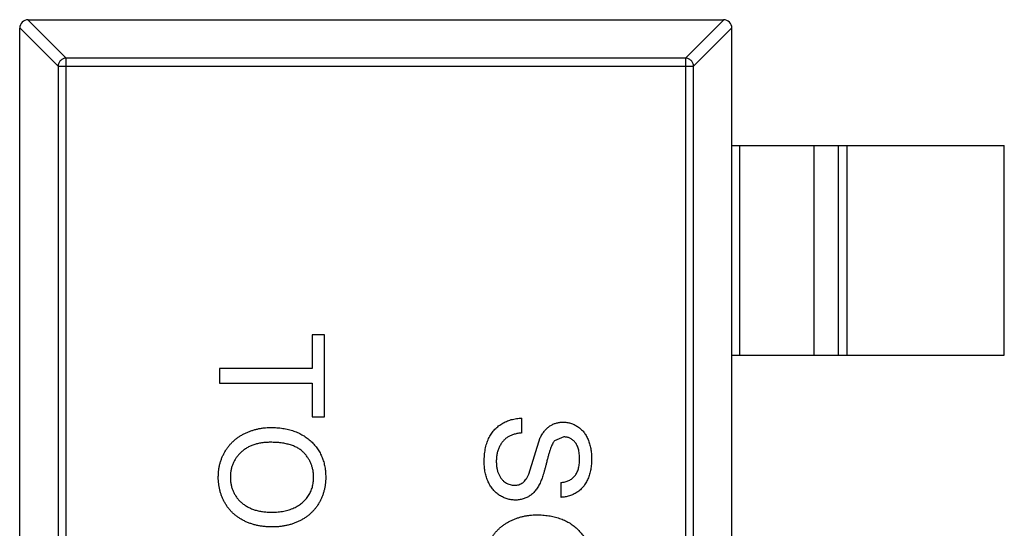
# Model space of a CAD drawing. Header units: inches. Extents: x -39 to 331, y -154 to 45.
# Tile 98 of 120: x 304.98 to 307.33, y -85.54 to -84.33. Entities that reach past the tile are written whole.
import ezdxf

# ---------------------------------------------------------------- set-up
doc = ezdxf.new("R2010")
doc.units = ezdxf.units.IN
doc.header["$LTSCALE"] = 1.21
doc.header["$MEASUREMENT"] = 0
doc.layers.get('0').update_dxf_attribs({"linetype": 'CONTINUOUS'})

msp = doc.modelspace()

# ---------------------------------------------------------------- linework, layer by layer
at = {"color": 6, "linetype": 'Continuous'}
for p, q in [((304.9972, -84.3289), (305.0886, -84.4203)), ((304.9975, -84.3289), (306.6575, -84.3289)), ((306.5664, -84.4203), (306.6578, -84.3289)), ((305.069, -84.44), (304.9775, -84.3486)), ((304.9775, -87.3089), (304.9775, -84.3489)), ((306.6775, -84.3486), (306.5861, -84.44)), ((306.6775, -87.3089), (306.6775, -84.3489)), ((306.5664, -84.4203), (305.0886, -84.4203)), ((305.0886, -87.2375), (305.0886, -84.4203)), ((306.5664, -84.4203), (306.5664, -87.2375)), ((305.069, -84.44), (306.5861, -84.44)), ((305.069, -84.44), (305.069, -87.2178)), ((306.5861, -87.2178), (306.5861, -84.44)), ((306.6775, -84.6289), (307.3275, -84.6289)), ((306.6953, -84.6289), (306.6953, -85.1289)), ((306.8736, -85.1289), (306.8736, -84.6289)), ((306.9316, -85.1289), (306.9316, -84.6289)), ((306.9514, -84.6289), (306.9514, -85.1289)), ((307.3275, -85.1289), (307.3275, -84.6289)), ((305.7047, -85.0805), (305.6759, -85.0805)), ((305.6759, -85.0805), (305.6759, -85.1607)), ((305.7047, -85.276), (305.7047, -85.0805)), ((306.6775, -85.1289), (307.3275, -85.1289)), ((305.6759, -85.1607), (305.4547, -85.1607)), ((305.4547, -85.1607), (305.4547, -85.1959)), ((305.4547, -85.1959), (305.6759, -85.1959)), ((305.6759, -85.1959), (305.6759, -85.276)), ((305.6759, -85.276), (305.7047, -85.276)), ((306.1759, -85.3145), (306.1759, -85.2793)), ((306.1924, -85.4129), (306.2201, -85.3258)), ((306.2764, -85.3241), (306.2543, -85.3331)), ((306.2688, -85.4331), (306.2688, -85.4684))]:
    msp.add_line(p, q, dxfattribs=at)
for centre, start, end in [((304.9975, -84.3489), 90, 180), ((306.6575, -84.3489), 0, 90)]:
    msp.add_arc(centre, 0.02, start, end, dxfattribs=at)
for points, knots in [([(305.0886, -84.4203), (305.0861, -84.4204), (305.081, -84.4216), (305.0746, -84.426), (305.0702, -84.4324), (305.069, -84.4375), (305.069, -84.44)], [0, 0, 0, 0, 0.249032, 0.5, 0.750968, 1, 1, 1, 1]), ([(306.5861, -84.44), (306.586, -84.4375), (306.5849, -84.4324), (306.5805, -84.426), (306.574, -84.4216), (306.5689, -84.4204), (306.5664, -84.4203)], [0, 0, 0, 0, 0.249032, 0.5, 0.750968, 1, 1, 1, 1]), ([(306.0862, -85.384), (306.0862, -85.3812), (306.0862, -85.3759), (306.0868, -85.3681), (306.0875, -85.3606), (306.0887, -85.3534), (306.0902, -85.3466), (306.092, -85.3401), (306.0941, -85.3339), (306.0965, -85.3281), (306.0994, -85.3226), (306.1024, -85.3174), (306.1059, -85.3125), (306.1098, -85.308), (306.1138, -85.3036), (306.1183, -85.2997), (306.1231, -85.296), (306.1282, -85.2927), (306.1335, -85.2897), (306.1391, -85.287), (306.1448, -85.2847), (306.1507, -85.2829), (306.1567, -85.2814), (306.163, -85.2803), (306.1694, -85.2795), (306.1737, -85.2793), (306.1759, -85.2793)], [0, 0, 0, 0, 0.052493, 0.102825, 0.151397, 0.198033, 0.242876, 0.285999, 0.327849, 0.368395, 0.407852, 0.446838, 0.485166, 0.523341, 0.561602, 0.59992, 0.638496, 0.677791, 0.71729, 0.756605, 0.796068, 0.835886, 0.875714, 0.916263, 0.95776, 1, 1, 1, 1]), ([(305.4515, -85.4203), (305.4516, -85.4174), (305.4517, -85.4117), (305.4525, -85.4033), (305.4538, -85.3951), (305.4556, -85.3871), (305.4581, -85.3794), (305.461, -85.3719), (305.4644, -85.3646), (305.4683, -85.3576), (305.4727, -85.351), (305.4775, -85.3447), (305.4827, -85.3388), (305.4884, -85.3334), (305.4943, -85.3283), (305.5007, -85.3238), (305.5074, -85.3196), (305.5146, -85.3158), (305.5219, -85.3125), (305.5294, -85.3096), (305.537, -85.3072), (305.5447, -85.3052), (305.5525, -85.3036), (305.5604, -85.3025), (305.5684, -85.3018), (305.5737, -85.3017), (305.5764, -85.3017)], [0, 0, 0, 0, 0.044697, 0.088534, 0.131409, 0.173814, 0.215715, 0.257247, 0.298848, 0.340604, 0.382029, 0.42297, 0.463632, 0.504048, 0.544591, 0.584964, 0.626265, 0.667979, 0.709943, 0.751382, 0.792619, 0.833948, 0.875008, 0.916446, 0.957907, 1, 1, 1, 1]), ([(305.5764, -85.3017), (305.5814, -85.3018), (305.5912, -85.3019), (305.6054, -85.3035), (305.6188, -85.3061), (305.6314, -85.3098), (305.6431, -85.3144), (305.654, -85.3201), (305.664, -85.3269), (305.6732, -85.3346), (305.6813, -85.3433), (305.6885, -85.3525), (305.6945, -85.3623), (305.6995, -85.3728), (305.7033, -85.3839), (305.7059, -85.3955), (305.7077, -85.4078), (305.7078, -85.4161), (305.7079, -85.4204)], [0, 0, 0, 0, 0.075226, 0.146575, 0.2145, 0.27953, 0.342403, 0.403496, 0.463762, 0.523864, 0.583252, 0.641302, 0.698898, 0.756295, 0.814628, 0.874325, 0.935783, 1, 1, 1, 1]), ([(306.2201, -85.3258), (306.2217, -85.3228), (306.2247, -85.3172), (306.2302, -85.3095), (306.2363, -85.3031), (306.243, -85.2979), (306.2501, -85.2938), (306.2578, -85.291), (306.2658, -85.2891), (306.2713, -85.289), (306.2741, -85.2889)], [0, 0, 0, 0, 0.144805, 0.279512, 0.406394, 0.527502, 0.645393, 0.761885, 0.878942, 1, 1, 1, 1]), ([(306.2741, -85.2889), (306.2772, -85.289), (306.2834, -85.2892), (306.2924, -85.2913), (306.3011, -85.2947), (306.308, -85.2985), (306.3133, -85.3022), (306.317, -85.3053), (306.3205, -85.3087), (306.3237, -85.3125), (306.3267, -85.3165), (306.3295, -85.3208), (306.3319, -85.3255), (306.335, -85.3321), (306.338, -85.3409), (306.3407, -85.352), (306.3422, -85.3636), (306.3425, -85.3716), (306.3426, -85.3757)], [0, 0, 0, 0, 0.074995, 0.149165, 0.223664, 0.300412, 0.33957, 0.378921, 0.418096, 0.45823, 0.498427, 0.539708, 0.582216, 0.625824, 0.715481, 0.807384, 0.901634, 1, 1, 1, 1]), ([(306.1759, -85.3145), (306.1727, -85.3149), (306.1666, -85.3156), (306.158, -85.3177), (306.1503, -85.3204), (306.1433, -85.3237), (306.1372, -85.3281), (306.1316, -85.3334), (306.1268, -85.3399), (306.1226, -85.3471), (306.1192, -85.3552), (306.1168, -85.3638), (306.1153, -85.373), (306.1151, -85.3792), (306.115, -85.3824)], [0, 0, 0, 0, 0.093796, 0.180188, 0.260363, 0.334847, 0.407093, 0.481448, 0.559271, 0.64227, 0.728586, 0.815978, 0.906035, 1, 1, 1, 1]), ([(306.3137, -85.3771), (306.3137, -85.3748), (306.3137, -85.3705), (306.3131, -85.3643), (306.3123, -85.3586), (306.3111, -85.3533), (306.3095, -85.3484), (306.3077, -85.344), (306.3054, -85.3402), (306.3029, -85.3367), (306.3, -85.3338), (306.2971, -85.3312), (306.294, -85.329), (306.2907, -85.3272), (306.2874, -85.3258), (306.2838, -85.3249), (306.2802, -85.3242), (306.2777, -85.3242), (306.2764, -85.3241)], [0, 0, 0, 0, 0.091511, 0.177143, 0.257108, 0.331198, 0.400592, 0.465625, 0.526973, 0.585443, 0.641399, 0.695044, 0.746782, 0.796959, 0.847545, 0.897439, 0.947649, 1, 1, 1, 1]), ([(305.576, -85.3369), (305.5724, -85.337), (305.5654, -85.3371), (305.5551, -85.3383), (305.5454, -85.3401), (305.5363, -85.3427), (305.5278, -85.346), (305.5199, -85.3501), (305.5126, -85.3549), (305.5059, -85.3605), (305.4999, -85.3666), (305.4947, -85.3731), (305.4903, -85.38), (305.4867, -85.3873), (305.4838, -85.395), (305.4818, -85.403), (305.4806, -85.4115), (305.4805, -85.4172), (305.4804, -85.4201)], [0, 0, 0, 0, 0.075964, 0.148125, 0.217201, 0.2833, 0.347202, 0.4093, 0.470426, 0.531588, 0.591739, 0.650258, 0.707303, 0.764208, 0.821148, 0.879119, 0.938423, 1, 1, 1, 1]), ([(305.6791, -85.4206), (305.679, -85.4178), (305.6789, -85.4123), (305.6777, -85.4041), (305.6759, -85.3963), (305.6733, -85.3887), (305.6699, -85.3814), (305.6658, -85.3745), (305.661, -85.3678), (305.6554, -85.3615), (305.649, -85.3556), (305.6415, -85.3506), (305.6329, -85.3464), (305.6235, -85.3429), (305.613, -85.3402), (305.6016, -85.3383), (305.5891, -85.3372), (305.5805, -85.337), (305.576, -85.3369)], [0, 0, 0, 0, 0.055943, 0.110382, 0.164048, 0.216759, 0.269601, 0.323009, 0.377581, 0.433449, 0.490922, 0.550625, 0.613117, 0.679861, 0.751358, 0.828261, 0.910795, 1, 1, 1, 1]), ([(306.2543, -85.3331), (306.2536, -85.334), (306.2519, -85.3359), (306.2498, -85.3394), (306.2476, -85.3439), (306.2454, -85.3492), (306.2432, -85.3554), (306.241, -85.3624), (306.2387, -85.3704), (306.2366, -85.379), (306.2344, -85.3877), (306.2323, -85.396), (306.2302, -85.4036), (306.2282, -85.4104), (306.2263, -85.4167), (306.2244, -85.4222), (306.2226, -85.427), (306.2213, -85.43), (306.2208, -85.4314)], [0, 0, 0, 0, 0.032743, 0.07241, 0.119611, 0.174673, 0.237345, 0.308352, 0.38763, 0.474784, 0.563332, 0.645136, 0.720203, 0.789134, 0.851497, 0.907331, 0.956969, 1, 1, 1, 1]), ([(306.1603, -85.4748), (306.1571, -85.4746), (306.1506, -85.4744), (306.141, -85.4721), (306.1317, -85.4686), (306.1244, -85.4645), (306.1188, -85.4606), (306.1147, -85.4574), (306.111, -85.4538), (306.1075, -85.4499), (306.1042, -85.4457), (306.1011, -85.4412), (306.0983, -85.4364), (306.0949, -85.4295), (306.0914, -85.4204), (306.0884, -85.4089), (306.0865, -85.3966), (306.0863, -85.3882), (306.0862, -85.384)], [0, 0, 0, 0, 0.074816, 0.148535, 0.223872, 0.301297, 0.340894, 0.38034, 0.420127, 0.45995, 0.500831, 0.541907, 0.584439, 0.62808, 0.717267, 0.80786, 0.901925, 1, 1, 1, 1]), ([(306.115, -85.3824), (306.1151, -85.3852), (306.1152, -85.3908), (306.1164, -85.3987), (306.1181, -85.4062), (306.1207, -85.4131), (306.1239, -85.4194), (306.1278, -85.4248), (306.1322, -85.4294), (306.1371, -85.4331), (306.1423, -85.4359), (306.1477, -85.438), (306.1531, -85.4393), (306.1568, -85.4394), (306.1586, -85.4395)], [0, 0, 0, 0, 0.105584, 0.205868, 0.300947, 0.393002, 0.480949, 0.562874, 0.641461, 0.717742, 0.791772, 0.862716, 0.931777, 1, 1, 1, 1]), ([(306.3426, -85.3757), (306.3425, -85.3801), (306.3423, -85.3888), (306.3406, -85.4013), (306.3378, -85.4131), (306.3346, -85.4223), (306.3314, -85.4291), (306.3289, -85.4339), (306.326, -85.4384), (306.3229, -85.4426), (306.3195, -85.4465), (306.3158, -85.45), (306.3119, -85.4533), (306.3063, -85.4573), (306.299, -85.4615), (306.2894, -85.4651), (306.2793, -85.4676), (306.2724, -85.4681), (306.2688, -85.4684)], [0, 0, 0, 0, 0.100475, 0.195644, 0.286083, 0.372983, 0.415026, 0.456052, 0.495939, 0.535566, 0.574087, 0.612519, 0.651081, 0.689513, 0.766237, 0.84235, 0.919974, 1, 1, 1, 1]), ([(306.2688, -85.4331), (306.2706, -85.4329), (306.2741, -85.4324), (306.2792, -85.4313), (306.2839, -85.4298), (306.2883, -85.428), (306.2923, -85.4259), (306.296, -85.4234), (306.2994, -85.4204), (306.3024, -85.4172), (306.3051, -85.4136), (306.3074, -85.4095), (306.3094, -85.4051), (306.311, -85.4003), (306.3122, -85.395), (306.3131, -85.3894), (306.3136, -85.3834), (306.3137, -85.3792), (306.3137, -85.3771)], [0, 0, 0, 0, 0.067155, 0.131403, 0.192732, 0.251253, 0.307704, 0.362699, 0.417778, 0.472304, 0.527873, 0.58523, 0.645057, 0.707952, 0.774434, 0.84494, 0.920404, 1, 1, 1, 1]), ([(305.5793, -85.5389), (305.5762, -85.5388), (305.5701, -85.5387), (305.561, -85.538), (305.5522, -85.5368), (305.5437, -85.5352), (305.5353, -85.533), (305.5272, -85.5304), (305.5194, -85.5273), (305.5119, -85.5237), (305.5047, -85.5197), (305.4979, -85.5153), (305.4916, -85.5105), (305.4857, -85.5053), (305.4803, -85.4997), (305.4753, -85.4937), (305.4708, -85.4873), (305.4667, -85.4805), (305.4632, -85.4735), (305.4601, -85.4663), (305.4574, -85.459), (305.4553, -85.4515), (305.4536, -85.4439), (305.4524, -85.4361), (305.4517, -85.4283), (305.4516, -85.4229), (305.4515, -85.4203)], [0, 0, 0, 0, 0.04756, 0.093962, 0.139112, 0.183626, 0.227457, 0.270703, 0.313611, 0.35626, 0.398366, 0.439557, 0.480045, 0.519888, 0.559658, 0.599421, 0.639208, 0.679668, 0.72002, 0.759859, 0.79956, 0.839199, 0.878956, 0.918794, 0.959083, 1, 1, 1, 1]), ([(305.4804, -85.4201), (305.4805, -85.4231), (305.4806, -85.4289), (305.4818, -85.4375), (305.4839, -85.4456), (305.4867, -85.4534), (305.4904, -85.4607), (305.4948, -85.4676), (305.5001, -85.4741), (305.5061, -85.4802), (305.513, -85.4857), (305.5205, -85.4906), (305.5287, -85.4946), (305.5376, -85.498), (305.5471, -85.5005), (305.5574, -85.5023), (305.5683, -85.5034), (305.5758, -85.5036), (305.5796, -85.5036)], [0, 0, 0, 0, 0.061055, 0.119545, 0.176806, 0.232956, 0.288583, 0.344667, 0.401662, 0.46054, 0.520477, 0.581213, 0.643431, 0.707961, 0.775371, 0.846414, 0.921152, 1, 1, 1, 1]), ([(305.7079, -85.4204), (305.7079, -85.4232), (305.7078, -85.4289), (305.7071, -85.4371), (305.7057, -85.4452), (305.7039, -85.4531), (305.7016, -85.4607), (305.6988, -85.4682), (305.6954, -85.4754), (305.6916, -85.4824), (305.6873, -85.4891), (305.6826, -85.4953), (305.6775, -85.5012), (305.672, -85.5067), (305.666, -85.5118), (305.6597, -85.5164), (305.6529, -85.5207), (305.6458, -85.5245), (305.6384, -85.5279), (305.6307, -85.5308), (305.6227, -85.5333), (305.6145, -85.5354), (305.606, -85.5369), (305.5974, -85.5381), (305.5884, -85.5387), (305.5824, -85.5388), (305.5793, -85.5389)], [0, 0, 0, 0, 0.043099, 0.085587, 0.126908, 0.167967, 0.20845, 0.249025, 0.289281, 0.33001, 0.370598, 0.410466, 0.450033, 0.489688, 0.529116, 0.569037, 0.609703, 0.650759, 0.692509, 0.734219, 0.776707, 0.819552, 0.863351, 0.907839, 0.953334, 1, 1, 1, 1]), ([(305.5796, -85.5036), (305.5821, -85.5036), (305.5869, -85.5035), (305.5941, -85.503), (305.601, -85.5023), (305.6077, -85.5012), (305.6141, -85.4997), (305.6203, -85.498), (305.6263, -85.496), (305.632, -85.4936), (305.6375, -85.491), (305.6426, -85.488), (305.6474, -85.4847), (305.652, -85.4813), (305.6561, -85.4774), (305.66, -85.4733), (305.6635, -85.4688), (305.6668, -85.4641), (305.6697, -85.4592), (305.6722, -85.4542), (305.6744, -85.449), (305.6761, -85.4436), (305.6774, -85.438), (305.6784, -85.4324), (305.679, -85.4265), (305.6791, -85.4226), (305.6791, -85.4206)], [0, 0, 0, 0, 0.050852, 0.099752, 0.147438, 0.194086, 0.239171, 0.28334, 0.326577, 0.368936, 0.410572, 0.451051, 0.490877, 0.530044, 0.568937, 0.607578, 0.64642, 0.685679, 0.724799, 0.763513, 0.802173, 0.84074, 0.879649, 0.919071, 0.959098, 1, 1, 1, 1]), ([(306.1586, -85.4395), (306.1604, -85.4394), (306.164, -85.4393), (306.1691, -85.4382), (306.1738, -85.4361), (306.1783, -85.4335), (306.1824, -85.4298), (306.1861, -85.4251), (306.1895, -85.4194), (306.1914, -85.4151), (306.1924, -85.4129)], [0, 0, 0, 0, 0.117768, 0.230176, 0.339843, 0.450625, 0.566943, 0.696021, 0.839438, 1, 1, 1, 1]), ([(306.2208, -85.4314), (306.2199, -85.4332), (306.2183, -85.4367), (306.2155, -85.4417), (306.2127, -85.4464), (306.2096, -85.4507), (306.2063, -85.4546), (306.2029, -85.4581), (306.1994, -85.4614), (306.1956, -85.4642), (306.1917, -85.4667), (306.1876, -85.4689), (306.1834, -85.4706), (306.1791, -85.4722), (306.1746, -85.4733), (306.17, -85.4742), (306.1652, -85.4747), (306.162, -85.4747), (306.1603, -85.4748)], [0, 0, 0, 0, 0.074931, 0.147078, 0.216364, 0.282503, 0.346688, 0.408836, 0.469262, 0.528432, 0.587001, 0.644416, 0.702189, 0.759767, 0.81849, 0.877633, 0.93802, 1, 1, 1, 1]), ([(306.0862, -85.6286), (306.0862, -85.6257), (306.0863, -85.62), (306.0871, -85.6116), (306.0884, -85.6034), (306.0903, -85.5955), (306.0927, -85.5877), (306.0956, -85.5802), (306.099, -85.573), (306.1029, -85.566), (306.1073, -85.5593), (306.1122, -85.553), (306.1174, -85.5472), (306.123, -85.5418), (306.1289, -85.5367), (306.1353, -85.5321), (306.1421, -85.5279), (306.1492, -85.5242), (306.1565, -85.5208), (306.164, -85.518), (306.1716, -85.5155), (306.1793, -85.5135), (306.1871, -85.5119), (306.195, -85.5109), (306.203, -85.5101), (306.2083, -85.51), (306.2111, -85.51)], [0, 0, 0, 0, 0.044697, 0.088534, 0.131409, 0.173814, 0.215715, 0.257247, 0.298848, 0.340604, 0.382029, 0.42297, 0.463632, 0.504048, 0.544591, 0.584964, 0.626265, 0.667979, 0.709943, 0.751382, 0.792619, 0.833948, 0.875008, 0.916446, 0.957907, 1, 1, 1, 1]), ([(306.2111, -85.51), (306.2161, -85.5101), (306.2258, -85.5103), (306.2401, -85.5119), (306.2534, -85.5144), (306.266, -85.5181), (306.2777, -85.5228), (306.2886, -85.5284), (306.2986, -85.5352), (306.3078, -85.543), (306.3159, -85.5516), (306.3231, -85.5608), (306.3291, -85.5707), (306.3341, -85.5811), (306.3379, -85.5922), (306.3405, -85.6039), (306.3423, -85.6161), (306.3425, -85.6245), (306.3426, -85.6288)], [0, 0, 0, 0, 0.075226, 0.146575, 0.2145, 0.27953, 0.342403, 0.403496, 0.463762, 0.523864, 0.583252, 0.641302, 0.698898, 0.756295, 0.814628, 0.874325, 0.935783, 1, 1, 1, 1])]:
    msp.add_open_spline(points, degree=3, knots=knots, dxfattribs=at)

doc.saveas('drawing.dxf')
